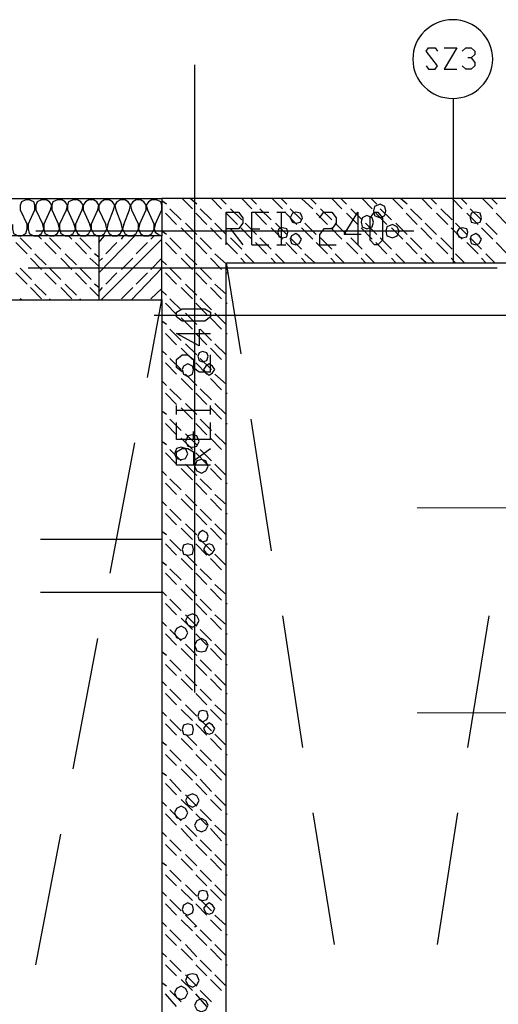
# Model space of a CAD drawing. Header units: millimetres. Extents: x 46 to 491, y -41 to 547.
# Tile 108 of 140: x 370 to 388, y 129 to 166. Entities that reach past the tile are written whole.
import ezdxf

# ---------------------------------------------------------------- set-up
doc = ezdxf.new("R2010")
doc.units = ezdxf.units.MM
doc.header["$LTSCALE"] = 10
doc.layers.add('xref', color=252, linetype='Continuous')

# ---------------------------------------------------------------- blocks, each defined once
blk = doc.blocks.new('stacja')
at = {"color": 9, "lineweight": 25}
for points in [[(331.173667, 113.495666), (331.258334, 113.368666), (331.512334, 113.368666), (331.597, 113.495666), (331.173667, 114.046), (331.258334, 114.173), (331.512334, 114.173), (331.597, 114.046)], [(331.851, 114.173), (332.316667, 114.173), (331.851, 113.368666), (332.316667, 113.368666)], [(332.528334, 114.046), (332.655334, 114.173), (332.867, 114.173), (332.994, 114.046), (332.994, 113.919), (332.867, 113.792), (332.74, 113.792)], [(332.867, 113.792), (332.994, 113.622666), (332.994, 113.495666), (332.867, 113.368666), (332.655334, 113.368666), (332.528334, 113.495666)], [(224.620667, 108.500333), (321.225334, 108.500333), (321.225334, 107.103333)], [(316.441667, 108.077), (316.441667, 108.246333), (316.399334, 108.373333), (316.23, 108.458), (316.103, 108.458), (315.933667, 108.373333), (315.891334, 108.246333), (315.891334, 108.077)], [(317.034334, 108.077), (317.076667, 108.246333), (316.992, 108.373333), (316.865, 108.458), (316.695667, 108.458), (316.526334, 108.373333), (316.484, 108.246333), (316.484, 108.077)], [(317.627, 108.077), (317.669334, 108.246333), (317.584667, 108.373333), (317.457667, 108.458), (317.288334, 108.458), (317.119, 108.373333), (317.076667, 108.246333), (317.076667, 108.077)], [(318.219667, 108.077), (318.262, 108.246333), (318.177334, 108.373333), (318.050334, 108.458), (317.881, 108.458), (317.711667, 108.373333), (317.669334, 108.246333), (317.669334, 108.077)], [(318.812334, 108.077), (318.854667, 108.246333), (318.77, 108.373333), (318.643, 108.458), (318.473667, 108.458), (318.346667, 108.373333), (318.262, 108.246333), (318.262, 108.077)], [(319.405, 108.077), (319.447334, 108.246333), (319.362667, 108.373333), (319.235667, 108.458), (319.066334, 108.458), (318.939334, 108.373333), (318.854667, 108.246333), (318.854667, 108.077)], [(319.997667, 108.077), (320.04, 108.246333), (319.955334, 108.373333), (319.828334, 108.458), (319.659, 108.458), (319.532, 108.373333), (319.447334, 108.246333), (319.489667, 108.077)], [(320.632667, 108.077), (320.632667, 108.246333), (320.548, 108.373333), (320.421, 108.458), (320.251667, 108.458), (320.124667, 108.373333), (320.04, 108.246333), (320.082334, 108.077)], [(321.225334, 108.077), (321.225334, 108.246333), (321.183, 108.373333), (321.013667, 108.458), (320.844334, 108.458), (320.717334, 108.373333), (320.632667, 108.246333), (320.675, 108.077)], [(323.638334, 106.764666), (323.638334, 107.992333), (324.104, 107.992333), (324.273334, 107.780666), (324.273334, 107.569), (324.104, 107.357333), (323.638334, 107.357333)], [(324.612, 106.764666), (324.612, 107.992333), (325.247, 107.992333)], [(327.152, 107.780666), (327.321334, 107.992333), (327.617667, 107.992333), (327.787, 107.780666), (327.787, 107.569), (327.617667, 107.357333), (327.321334, 107.357333), (327.152, 107.145666), (327.152, 106.764666), (327.787, 106.764666)], [(328.718334, 107.145666), (328.083334, 107.145666), (328.591334, 107.992333), (328.591334, 106.764666)], [(315.595, 107.526666), (315.595, 107.357333), (315.637334, 107.188), (315.806667, 107.103333), (315.933667, 107.103333), (316.103, 107.188), (316.145334, 107.357333), (316.145334, 107.526666)], [(316.187667, 107.526666), (316.187667, 107.357333), (316.23, 107.188), (316.399334, 107.103333), (316.568667, 107.103333), (316.695667, 107.188), (316.780334, 107.357333), (316.738, 107.526666)], [(316.780334, 107.526666), (316.780334, 107.357333), (316.822667, 107.188), (316.992, 107.103333), (317.161334, 107.103333), (317.288334, 107.188), (317.373, 107.357333), (317.330667, 107.526666)], [(317.373, 107.526666), (317.373, 107.357333), (317.415334, 107.188), (317.584667, 107.103333), (317.754, 107.103333), (317.881, 107.188), (317.965667, 107.357333), (317.923334, 107.526666)], [(317.965667, 107.526666), (317.965667, 107.357333), (318.050334, 107.188), (318.177334, 107.103333), (318.346667, 107.103333), (318.473667, 107.188), (318.558334, 107.357333), (318.516, 107.526666)], [(318.558334, 107.526666), (318.558334, 107.357333), (318.643, 107.188), (318.77, 107.103333), (318.939334, 107.103333), (319.066334, 107.188), (319.151, 107.357333), (319.108667, 107.526666)], [(319.193334, 107.526666), (319.151, 107.357333), (319.235667, 107.188), (319.362667, 107.103333), (319.532, 107.103333), (319.659, 107.188), (319.743667, 107.357333), (319.701334, 107.526666)], [(319.786, 107.526666), (319.743667, 107.357333), (319.828334, 107.188), (319.955334, 107.103333), (320.124667, 107.103333), (320.251667, 107.188), (320.336334, 107.357333), (320.336334, 107.526666)], [(320.378667, 107.526666), (320.336334, 107.357333), (320.421, 107.188), (320.548, 107.103333), (320.717334, 107.103333), (320.844334, 107.188), (320.929, 107.357333), (320.929, 107.526666)], [(320.971334, 107.526666), (320.929, 107.357333), (320.971334, 107.230333), (321.098334, 107.145666), (321.225334, 107.103333)], [(228.811667, 104.690333), (321.225334, 104.690333), (321.225334, 107.103333), (224.620667, 107.103333), (224.620667, 104.690333)], [(330.708, 107.272666), (316.484, 107.272666)], [(323.807667, 107.357333), (324.273334, 106.764666)], [(320.675, 101.769333), (321.225334, 104.690333)], [(346.498334, 99.017666), (346.498334, 104.097666), (320.929, 104.097666)], [(322.622334, 103.589666), (322.622334, 102.954666), (321.775667, 103.420333), (323.045667, 103.420333)], [(321.987334, 101.981), (321.775667, 102.150333), (321.775667, 102.446666), (321.987334, 102.616), (322.199, 102.616), (322.410667, 102.446666), (322.410667, 102.150333), (322.622334, 101.981), (323.045667, 101.981), (323.045667, 102.616)], [(323.045667, 99.441), (321.775667, 99.441), (321.775667, 100.076)], [(323.045667, 98.467333), (321.775667, 98.467333), (321.775667, 98.975333), (321.987334, 99.102333), (322.199, 99.102333), (322.410667, 98.975333), (322.410667, 98.467333)], [(322.410667, 98.636666), (323.045667, 99.102333)]]:
    blk.add_lwpolyline(points, dxfattribs=at)
for points in [[(329.649667, 108.034666), (329.607334, 108.204), (329.438, 108.288666), (329.226334, 108.204), (329.184, 108.034666), (329.226334, 107.865333), (329.438, 107.780666), (329.607334, 107.865333)], [(326.517, 107.780666), (326.432334, 107.95), (326.263, 107.992333), (326.136, 107.95), (326.051334, 107.780666), (326.136, 107.611333), (326.263, 107.569), (326.432334, 107.611333)], [(329.184, 107.611333), (329.141667, 107.780666), (328.93, 107.865333), (328.760667, 107.780666), (328.718334, 107.611333), (328.760667, 107.442), (328.93, 107.357333), (329.141667, 107.442)], [(329.226334, 106.764666), (329.057, 106.934), (329.057, 107.780666), (329.226334, 107.992333), (329.353334, 107.992333), (329.522667, 107.780666), (329.522667, 106.934), (329.353334, 106.764666)], [(333.248, 107.780666), (333.205667, 107.95), (333.036334, 107.992333), (332.867, 107.95), (332.824667, 107.780666), (332.867, 107.611333), (333.036334, 107.569), (333.205667, 107.611333)], [(330.157667, 107.272666), (330.073, 107.442), (329.903667, 107.526666), (329.692, 107.442), (329.649667, 107.272666), (329.692, 107.103333), (329.903667, 107.018666), (330.073, 107.103333)], [(318.854667, 107.103333), (318.854667, 104.690333), (321.225334, 104.690333), (321.225334, 107.103333)], [(325.966667, 107.230333), (325.924334, 107.357333), (325.755, 107.399666), (325.628, 107.357333), (325.585667, 107.230333), (325.628, 107.061), (325.755, 107.018666), (325.924334, 107.061)], [(326.474667, 106.976333), (326.39, 107.103333), (326.263, 107.188), (326.093667, 107.103333), (326.051334, 106.976333), (326.093667, 106.807), (326.263, 106.764666), (326.39, 106.807)], [(332.74, 107.230333), (332.697667, 107.357333), (332.528334, 107.399666), (332.401334, 107.357333), (332.316667, 107.230333), (332.401334, 107.061), (332.528334, 107.018666), (332.697667, 107.061)], [(333.248, 106.976333), (333.163334, 107.103333), (333.036334, 107.188), (332.867, 107.103333), (332.824667, 106.976333), (332.867, 106.807), (333.036334, 106.764666), (333.163334, 106.807)], [(323.045667, 104.055333), (322.834, 103.886), (321.987334, 103.886), (321.775667, 104.055333), (321.775667, 104.224666), (321.987334, 104.351666), (322.834, 104.351666), (323.045667, 104.224666)], [(322.961, 102.573666), (322.918667, 102.700666), (322.749334, 102.743), (322.622334, 102.700666), (322.58, 102.573666), (322.622334, 102.404333), (322.749334, 102.362), (322.918667, 102.404333)], [(322.410667, 102.065666), (322.368334, 102.192666), (322.199, 102.277333), (322.029667, 102.192666), (321.987334, 102.065666), (322.029667, 101.896333), (322.199, 101.811666), (322.368334, 101.896333)], [(323.215, 102.065666), (323.130334, 102.192666), (323.003334, 102.277333), (322.876334, 102.192666), (322.791667, 102.065666), (322.876334, 101.938666), (323.003334, 101.854), (323.130334, 101.938666)], [(322.622334, 99.356333), (322.537667, 99.568), (322.368334, 99.610333), (322.199, 99.568), (322.114334, 99.356333), (322.199, 99.187), (322.368334, 99.144666), (322.537667, 99.187)], [(322.199, 98.890666), (322.114334, 99.102333), (321.945, 99.144666), (321.775667, 99.102333), (321.691, 98.890666), (321.775667, 98.721333), (321.945, 98.679), (322.114334, 98.721333)], [(322.961, 98.425), (322.876334, 98.636666), (322.707, 98.679), (322.537667, 98.636666), (322.453, 98.425), (322.537667, 98.255666), (322.707, 98.171), (322.876334, 98.255666)], [(322.961, 95.800333), (322.918667, 95.927333), (322.749334, 96.012), (322.622334, 95.927333), (322.58, 95.800333), (322.622334, 95.631), (322.749334, 95.588666), (322.918667, 95.631)], [(322.410667, 95.292333), (322.368334, 95.461666), (322.199, 95.504), (322.029667, 95.461666), (321.987334, 95.292333), (322.029667, 95.123), (322.199, 95.080666), (322.368334, 95.123)], [(323.215, 95.292333), (323.130334, 95.461666), (323.003334, 95.504), (322.876334, 95.461666), (322.791667, 95.292333), (322.876334, 95.165333), (323.003334, 95.080666), (323.130334, 95.165333)], [(322.622334, 92.625333), (322.537667, 92.794666), (322.368334, 92.879333), (322.199, 92.794666), (322.114334, 92.625333), (322.199, 92.456), (322.368334, 92.371333), (322.537667, 92.456)], [(322.199, 92.159666), (322.114334, 92.329), (321.945, 92.413666), (321.775667, 92.329), (321.691, 92.159666), (321.775667, 91.990333), (321.945, 91.905666), (322.114334, 91.990333)], [(322.961, 91.694), (322.876334, 91.863333), (322.707, 91.948), (322.537667, 91.863333), (322.453, 91.694), (322.537667, 91.482333), (322.707, 91.44), (322.876334, 91.482333)], [(322.961, 89.027), (322.918667, 89.196333), (322.749334, 89.238666), (322.622334, 89.196333), (322.58, 89.027), (322.622334, 88.9), (322.749334, 88.815333), (322.918667, 88.9)], [(322.410667, 88.519), (322.368334, 88.688333), (322.199, 88.730666), (322.029667, 88.688333), (321.987334, 88.519), (322.029667, 88.349666), (322.199, 88.307333), (322.368334, 88.349666)], [(323.215, 88.561333), (323.130334, 88.688333), (323.003334, 88.773), (322.876334, 88.688333), (322.791667, 88.561333), (322.876334, 88.392), (323.003334, 88.349666), (323.130334, 88.392)], [(322.622334, 85.852), (322.537667, 86.021333), (322.368334, 86.106), (322.199, 86.021333), (322.114334, 85.852), (322.199, 85.682666), (322.368334, 85.598), (322.537667, 85.682666)], [(322.199, 85.386333), (322.114334, 85.555666), (321.945, 85.640333), (321.775667, 85.555666), (321.691, 85.386333), (321.775667, 85.217), (321.945, 85.132333), (322.114334, 85.217)], [(322.961, 84.920666), (322.876334, 85.09), (322.707, 85.174666), (322.537667, 85.09), (322.453, 84.920666), (322.537667, 84.751333), (322.707, 84.666666), (322.876334, 84.751333)], [(322.961, 82.253666), (322.918667, 82.423), (322.749334, 82.465333), (322.622334, 82.423), (322.58, 82.253666), (322.622334, 82.126666), (322.749334, 82.084333), (322.918667, 82.126666)], [(322.410667, 81.745666), (322.368334, 81.915), (322.199, 81.999666), (322.029667, 81.915), (321.987334, 81.745666), (322.029667, 81.618666), (322.199, 81.534), (322.368334, 81.618666)], [(323.215, 81.788), (323.130334, 81.915), (323.003334, 81.999666), (322.876334, 81.915), (322.791667, 81.788), (322.876334, 81.618666), (323.003334, 81.576333), (323.130334, 81.618666)], [(322.622334, 79.078666), (322.537667, 79.290333), (322.368334, 79.332666), (322.199, 79.290333), (322.114334, 79.078666), (322.199, 78.909333), (322.368334, 78.824666), (322.537667, 78.909333)], [(322.199, 78.613), (322.114334, 78.782333), (321.945, 78.867), (321.775667, 78.782333), (321.691, 78.613), (321.775667, 78.443666), (321.945, 78.359), (322.114334, 78.443666)], [(322.961, 78.147333), (322.876334, 78.316666), (322.707, 78.401333), (322.537667, 78.316666), (322.453, 78.147333), (322.537667, 77.978), (322.707, 77.893333), (322.876334, 77.978)]]:
    blk.add_lwpolyline(points, close=True, dxfattribs=at)
at = {"color": 9, "lineweight": 0}
for points in [[(334.687334, 96.858666), (330.835, 96.858666)], [(334.687334, 89.154), (330.835, 89.154)]]:
    blk.add_lwpolyline(points, dxfattribs=at)
at = {"color": 9, "lineweight": 25}
blk.add_ellipse((332.1685, 113.749666), major_axis=(1.502833, 0), ratio=0.985915, start_param=0, end_param=6.283185, dxfattribs=at)
for points in [[(322.453, 113.538), (322.453, 113.538), (322.453, 89.916), (322.453, 89.916)], [(332.189667, 112.268), (332.189667, 112.268), (332.189667, 106.087333), (332.189667, 106.087333)], [(356.319667, 108.500333), (356.319667, 108.500333), (321.225334, 108.500333), (321.225334, 108.500333)], [(321.225334, 108.500333), (321.225334, 108.500333), (321.225334, 107.103333), (321.225334, 107.103333)], [(321.394667, 108.288666), (321.394667, 108.288666), (321.225334, 108.415666), (321.225334, 108.415666)], [(322.368334, 108.119333), (322.368334, 108.119333), (321.987334, 108.500333), (321.987334, 108.500333)], [(322.537667, 108.288666), (322.537667, 108.288666), (322.283667, 108.500333), (322.283667, 108.500333)], [(323.469, 108.119333), (323.469, 108.119333), (323.088, 108.500333), (323.088, 108.500333)], [(323.638334, 108.288666), (323.638334, 108.288666), (323.426667, 108.500333), (323.426667, 108.500333)], [(324.612, 108.119333), (324.612, 108.119333), (324.231, 108.500333), (324.231, 108.500333)], [(324.781334, 108.288666), (324.781334, 108.288666), (324.569667, 108.500333), (324.569667, 108.500333)], [(325.755, 108.119333), (325.755, 108.119333), (325.374, 108.500333), (325.374, 108.500333)], [(325.924334, 108.288666), (325.924334, 108.288666), (325.712667, 108.500333), (325.712667, 108.500333)], [(326.898, 108.119333), (326.898, 108.119333), (326.474667, 108.500333), (326.474667, 108.500333)], [(327.025, 108.288666), (327.025, 108.288666), (326.813334, 108.500333), (326.813334, 108.500333)], [(327.998667, 108.119333), (327.998667, 108.119333), (327.617667, 108.500333), (327.617667, 108.500333)], [(328.168, 108.288666), (328.168, 108.288666), (327.956334, 108.500333), (327.956334, 108.500333)], [(329.141667, 108.119333), (329.141667, 108.119333), (328.760667, 108.500333), (328.760667, 108.500333)], [(329.311, 108.288666), (329.311, 108.288666), (329.099334, 108.500333), (329.099334, 108.500333)], [(330.284667, 108.119333), (330.284667, 108.119333), (329.903667, 108.500333), (329.903667, 108.500333)], [(330.454, 108.288666), (330.454, 108.288666), (330.2, 108.500333), (330.2, 108.500333)], [(331.385334, 108.119333), (331.385334, 108.119333), (331.004334, 108.500333), (331.004334, 108.500333)], [(331.554667, 108.288666), (331.554667, 108.288666), (331.343, 108.500333), (331.343, 108.500333)], [(332.528334, 108.119333), (332.528334, 108.119333), (332.147334, 108.500333), (332.147334, 108.500333)], [(332.697667, 108.288666), (332.697667, 108.288666), (332.486, 108.500333), (332.486, 108.500333)], [(333.671334, 108.119333), (333.671334, 108.119333), (333.290334, 108.500333), (333.290334, 108.500333)], [(333.840667, 108.288666), (333.840667, 108.288666), (333.629, 108.500333), (333.629, 108.500333)], [(315.891334, 108.077), (315.891334, 108.077), (316.145334, 107.526666), (316.145334, 107.526666)], [(316.187667, 107.526666), (316.187667, 107.526666), (316.441667, 108.077), (316.441667, 108.077)], [(316.484, 108.077), (316.484, 108.077), (316.738, 107.526666), (316.738, 107.526666)], [(316.780334, 107.526666), (316.780334, 107.526666), (317.034334, 108.077), (317.034334, 108.077)], [(317.076667, 108.077), (317.076667, 108.077), (317.330667, 107.526666), (317.330667, 107.526666)], [(317.373, 107.526666), (317.373, 107.526666), (317.627, 108.077), (317.627, 108.077)], [(317.669334, 108.077), (317.669334, 108.077), (317.923334, 107.526666), (317.923334, 107.526666)], [(317.965667, 107.526666), (317.965667, 107.526666), (318.219667, 108.077), (318.219667, 108.077)], [(318.262, 108.077), (318.262, 108.077), (318.516, 107.526666), (318.516, 107.526666)], [(318.558334, 107.526666), (318.558334, 107.526666), (318.812334, 108.077), (318.812334, 108.077)], [(318.854667, 108.077), (318.854667, 108.077), (319.108667, 107.526666), (319.108667, 107.526666)], [(319.193334, 107.526666), (319.193334, 107.526666), (319.405, 108.077), (319.405, 108.077)], [(319.489667, 108.077), (319.489667, 108.077), (319.701334, 107.526666), (319.701334, 107.526666)], [(319.786, 107.526666), (319.786, 107.526666), (319.997667, 108.077), (319.997667, 108.077)], [(320.082334, 108.077), (320.082334, 108.077), (320.336334, 107.526666), (320.336334, 107.526666)], [(320.378667, 107.526666), (320.378667, 107.526666), (320.632667, 108.077), (320.632667, 108.077)], [(320.675, 108.077), (320.675, 108.077), (320.929, 107.526666), (320.929, 107.526666)], [(320.971334, 107.526666), (320.971334, 107.526666), (321.225334, 108.077), (321.225334, 108.077)], [(321.775667, 107.526666), (321.775667, 107.526666), (321.352334, 107.95), (321.352334, 107.95)], [(321.945, 107.696), (321.945, 107.696), (321.521667, 108.119333), (321.521667, 108.119333)], [(322.918667, 107.526666), (322.918667, 107.526666), (322.495334, 107.95), (322.495334, 107.95)], [(323.088, 107.696), (323.088, 107.696), (322.664667, 108.119333), (322.664667, 108.119333)], [(324.061667, 107.526666), (324.061667, 107.526666), (323.638334, 107.95), (323.638334, 107.95)], [(324.231, 107.696), (324.231, 107.696), (323.807667, 108.119333), (323.807667, 108.119333)], [(325.162334, 107.526666), (325.162334, 107.526666), (324.739, 107.95), (324.739, 107.95)], [(325.331667, 107.696), (325.331667, 107.696), (324.908334, 108.119333), (324.908334, 108.119333)], [(325.543334, 107.992333), (325.543334, 107.992333), (325.882, 107.992333), (325.882, 107.992333)], [(325.712667, 107.992333), (325.712667, 107.992333), (325.712667, 106.764666), (325.712667, 106.764666)], [(326.305334, 107.526666), (326.305334, 107.526666), (325.882, 107.95), (325.882, 107.95)], [(326.474667, 107.696), (326.474667, 107.696), (326.051334, 108.119333), (326.051334, 108.119333)], [(327.448334, 107.526666), (327.448334, 107.526666), (327.025, 107.95), (327.025, 107.95)], [(327.617667, 107.696), (327.617667, 107.696), (327.194334, 108.119333), (327.194334, 108.119333)], [(328.591334, 107.526666), (328.591334, 107.526666), (328.168, 107.95), (328.168, 107.95)], [(328.760667, 107.696), (328.760667, 107.696), (328.337334, 108.119333), (328.337334, 108.119333)], [(329.692, 107.526666), (329.692, 107.526666), (329.268667, 107.95), (329.268667, 107.95)], [(329.861334, 107.696), (329.861334, 107.696), (329.438, 108.119333), (329.438, 108.119333)], [(330.835, 107.526666), (330.835, 107.526666), (330.411667, 107.95), (330.411667, 107.95)], [(331.004334, 107.696), (331.004334, 107.696), (330.581, 108.119333), (330.581, 108.119333)], [(331.978, 107.526666), (331.978, 107.526666), (331.554667, 107.95), (331.554667, 107.95)], [(332.147334, 107.696), (332.147334, 107.696), (331.724, 108.119333), (331.724, 108.119333)], [(333.121, 107.526666), (333.121, 107.526666), (332.697667, 107.95), (332.697667, 107.95)], [(333.248, 107.696), (333.248, 107.696), (332.824667, 108.119333), (332.824667, 108.119333)], [(334.221667, 107.526666), (334.221667, 107.526666), (333.798334, 107.95), (333.798334, 107.95)], [(322.537667, 107.145666), (322.537667, 107.145666), (322.114334, 107.569), (322.114334, 107.569)], [(323.638334, 107.145666), (323.638334, 107.145666), (323.215, 107.569), (323.215, 107.569)], [(324.781334, 107.145666), (324.781334, 107.145666), (324.358, 107.569), (324.358, 107.569)], [(325.924334, 107.145666), (325.924334, 107.145666), (325.501, 107.569), (325.501, 107.569)], [(327.025, 107.145666), (327.025, 107.145666), (326.601667, 107.569), (326.601667, 107.569)], [(328.168, 107.145666), (328.168, 107.145666), (327.744667, 107.569), (327.744667, 107.569)], [(329.311, 107.145666), (329.311, 107.145666), (328.887667, 107.569), (328.887667, 107.569)], [(330.454, 107.145666), (330.454, 107.145666), (330.030667, 107.569), (330.030667, 107.569)], [(331.554667, 107.145666), (331.554667, 107.145666), (331.131334, 107.569), (331.131334, 107.569)], [(332.697667, 107.145666), (332.697667, 107.145666), (332.274334, 107.569), (332.274334, 107.569)], [(333.840667, 107.145666), (333.840667, 107.145666), (333.417334, 107.569), (333.417334, 107.569)], [(316.695667, 106.976333), (316.695667, 106.976333), (316.568667, 107.103333), (316.568667, 107.103333)], [(317.838667, 106.976333), (317.838667, 106.976333), (317.711667, 107.103333), (317.711667, 107.103333)], [(318.854667, 106.849333), (318.854667, 106.849333), (319.066334, 107.103333), (319.066334, 107.103333)], [(318.854667, 105.706333), (318.854667, 105.706333), (320.209334, 107.103333), (320.209334, 107.103333)], [(319.701334, 106.976333), (319.701334, 106.976333), (319.786, 107.103333), (319.786, 107.103333)], [(320.802, 106.976333), (320.802, 106.976333), (320.929, 107.103333), (320.929, 107.103333)], [(321.394667, 107.145666), (321.394667, 107.145666), (321.225334, 107.272666), (321.225334, 107.272666)], [(321.225334, 104.690333), (321.225334, 104.690333), (321.225334, 107.103333), (321.225334, 107.103333)], [(322.368334, 106.976333), (322.368334, 106.976333), (321.945, 107.399666), (321.945, 107.399666)], [(323.469, 106.976333), (323.469, 106.976333), (323.045667, 107.399666), (323.045667, 107.399666)], [(324.612, 106.976333), (324.612, 106.976333), (324.188667, 107.399666), (324.188667, 107.399666)], [(324.612, 107.357333), (324.612, 107.357333), (324.908334, 107.357333), (324.908334, 107.357333)], [(325.755, 106.976333), (325.755, 106.976333), (325.331667, 107.399666), (325.331667, 107.399666)], [(326.898, 106.976333), (326.898, 106.976333), (326.474667, 107.399666), (326.474667, 107.399666)], [(327.998667, 106.976333), (327.998667, 106.976333), (327.575334, 107.399666), (327.575334, 107.399666)], [(329.141667, 106.976333), (329.141667, 106.976333), (328.718334, 107.399666), (328.718334, 107.399666)], [(330.284667, 106.976333), (330.284667, 106.976333), (329.861334, 107.399666), (329.861334, 107.399666)], [(331.385334, 106.976333), (331.385334, 106.976333), (330.962, 107.399666), (330.962, 107.399666)], [(332.528334, 106.976333), (332.528334, 106.976333), (332.105, 107.399666), (332.105, 107.399666)], [(333.671334, 106.976333), (333.671334, 106.976333), (333.248, 107.399666), (333.248, 107.399666)], [(316.145334, 106.426), (316.145334, 106.426), (315.722, 106.849333), (315.722, 106.849333)], [(316.314667, 106.595333), (316.314667, 106.595333), (315.891334, 107.018666), (315.891334, 107.018666)], [(317.246, 106.426), (317.246, 106.426), (316.822667, 106.849333), (316.822667, 106.849333)], [(317.415334, 106.595333), (317.415334, 106.595333), (316.992, 107.018666), (316.992, 107.018666)], [(318.389, 106.426), (318.389, 106.426), (317.965667, 106.849333), (317.965667, 106.849333)], [(318.558334, 106.595333), (318.558334, 106.595333), (318.135, 107.018666), (318.135, 107.018666)], [(318.939334, 104.690333), (318.939334, 104.690333), (321.225334, 106.976333), (321.225334, 106.976333)], [(319.108667, 106.426), (319.108667, 106.426), (319.532, 106.849333), (319.532, 106.849333)], [(320.251667, 106.426), (320.251667, 106.426), (320.675, 106.849333), (320.675, 106.849333)], [(321.775667, 106.426), (321.775667, 106.426), (321.352334, 106.849333), (321.352334, 106.849333)], [(321.945, 106.595333), (321.945, 106.595333), (321.521667, 107.018666), (321.521667, 107.018666)], [(322.918667, 106.426), (322.918667, 106.426), (322.495334, 106.849333), (322.495334, 106.849333)], [(323.088, 106.595333), (323.088, 106.595333), (322.664667, 107.018666), (322.664667, 107.018666)], [(324.061667, 106.426), (324.061667, 106.426), (323.638334, 106.849333), (323.638334, 106.849333)], [(324.231, 106.595333), (324.231, 106.595333), (323.807667, 107.018666), (323.807667, 107.018666)], [(324.612, 106.764666), (324.612, 106.764666), (325.247, 106.764666), (325.247, 106.764666)], [(325.162334, 106.426), (325.162334, 106.426), (324.739, 106.849333), (324.739, 106.849333)], [(325.331667, 106.595333), (325.331667, 106.595333), (324.908334, 107.018666), (324.908334, 107.018666)], [(325.543334, 106.764666), (325.543334, 106.764666), (325.882, 106.764666), (325.882, 106.764666)], [(326.305334, 106.426), (326.305334, 106.426), (325.882, 106.849333), (325.882, 106.849333)], [(326.474667, 106.595333), (326.474667, 106.595333), (326.051334, 107.018666), (326.051334, 107.018666)], [(327.448334, 106.426), (327.448334, 106.426), (327.025, 106.849333), (327.025, 106.849333)], [(327.617667, 106.595333), (327.617667, 106.595333), (327.194334, 107.018666), (327.194334, 107.018666)], [(328.591334, 106.426), (328.591334, 106.426), (328.168, 106.849333), (328.168, 106.849333)], [(328.760667, 106.595333), (328.760667, 106.595333), (328.337334, 107.018666), (328.337334, 107.018666)], [(329.692, 106.426), (329.692, 106.426), (329.268667, 106.849333), (329.268667, 106.849333)], [(329.861334, 106.595333), (329.861334, 106.595333), (329.438, 107.018666), (329.438, 107.018666)], [(330.835, 106.426), (330.835, 106.426), (330.411667, 106.849333), (330.411667, 106.849333)], [(331.004334, 106.595333), (331.004334, 106.595333), (330.581, 107.018666), (330.581, 107.018666)], [(331.978, 106.426), (331.978, 106.426), (331.554667, 106.849333), (331.554667, 106.849333)], [(332.147334, 106.595333), (332.147334, 106.595333), (331.724, 107.018666), (331.724, 107.018666)], [(333.121, 106.426), (333.121, 106.426), (332.697667, 106.849333), (332.697667, 106.849333)], [(333.248, 106.595333), (333.248, 106.595333), (332.824667, 107.018666), (332.824667, 107.018666)], [(334.221667, 106.426), (334.221667, 106.426), (333.798334, 106.849333), (333.798334, 106.849333)], [(316.865, 106.002666), (316.865, 106.002666), (316.441667, 106.426), (316.441667, 106.426)], [(318.008, 106.002666), (318.008, 106.002666), (317.584667, 106.426), (317.584667, 106.426)], [(318.854667, 106.299), (318.854667, 106.299), (318.685334, 106.426), (318.685334, 106.426)], [(322.537667, 106.002666), (322.537667, 106.002666), (322.114334, 106.426), (322.114334, 106.426)], [(323.638334, 106.045), (323.638334, 106.045), (323.215, 106.426), (323.215, 106.426)], [(324.696667, 106.087333), (324.696667, 106.087333), (324.358, 106.426), (324.358, 106.426)], [(325.839667, 106.087333), (325.839667, 106.087333), (325.501, 106.426), (325.501, 106.426)], [(326.982667, 106.087333), (326.982667, 106.087333), (326.601667, 106.426), (326.601667, 106.426)], [(328.083334, 106.087333), (328.083334, 106.087333), (327.744667, 106.426), (327.744667, 106.426)], [(329.226334, 106.087333), (329.226334, 106.087333), (328.887667, 106.426), (328.887667, 106.426)], [(330.369334, 106.087333), (330.369334, 106.087333), (330.030667, 106.426), (330.030667, 106.426)], [(331.47, 106.087333), (331.47, 106.087333), (331.131334, 106.426), (331.131334, 106.426)], [(332.613, 106.087333), (332.613, 106.087333), (332.274334, 106.426), (332.274334, 106.426)], [(333.756, 106.087333), (333.756, 106.087333), (333.417334, 106.426), (333.417334, 106.426)], [(316.695667, 105.833333), (316.695667, 105.833333), (316.272334, 106.256666), (316.272334, 106.256666)], [(317.838667, 105.833333), (317.838667, 105.833333), (317.415334, 106.256666), (317.415334, 106.256666)], [(318.854667, 105.960333), (318.854667, 105.960333), (318.516, 106.256666), (318.516, 106.256666)], [(318.854667, 106.129666), (318.854667, 106.129666), (318.981667, 106.256666), (318.981667, 106.256666)], [(319.701334, 105.833333), (319.701334, 105.833333), (320.124667, 106.256666), (320.124667, 106.256666)], [(320.802, 105.833333), (320.802, 105.833333), (321.225334, 106.256666), (321.225334, 106.256666)], [(321.394667, 106.002666), (321.394667, 106.002666), (321.225334, 106.172), (321.225334, 106.172)], [(322.368334, 105.833333), (322.368334, 105.833333), (321.945, 106.256666), (321.945, 106.256666)], [(323.469, 105.833333), (323.469, 105.833333), (323.045667, 106.256666), (323.045667, 106.256666)], [(323.638334, 106.087333), (323.638334, 106.087333), (353.949, 106.087333), (353.949, 106.087333)], [(323.638334, 30.099), (323.638334, 30.099), (323.638334, 106.087333), (323.638334, 106.087333)], [(323.638334, 106.087333), (323.638334, 106.087333), (324.188667, 102.658333), (324.188667, 102.658333)], [(324.358, 106.087333), (324.358, 106.087333), (324.188667, 106.256666), (324.188667, 106.256666)], [(325.501, 106.087333), (325.501, 106.087333), (325.331667, 106.256666), (325.331667, 106.256666)], [(326.644, 106.087333), (326.644, 106.087333), (326.474667, 106.256666), (326.474667, 106.256666)], [(327.744667, 106.087333), (327.744667, 106.087333), (327.575334, 106.256666), (327.575334, 106.256666)], [(328.887667, 106.087333), (328.887667, 106.087333), (328.718334, 106.256666), (328.718334, 106.256666)], [(330.030667, 106.087333), (330.030667, 106.087333), (329.861334, 106.256666), (329.861334, 106.256666)], [(331.173667, 106.087333), (331.173667, 106.087333), (330.962, 106.256666), (330.962, 106.256666)], [(332.274334, 106.087333), (332.274334, 106.087333), (332.105, 106.256666), (332.105, 106.256666)], [(333.417334, 106.087333), (333.417334, 106.087333), (333.248, 106.256666), (333.248, 106.256666)], [(316.145334, 105.283), (316.145334, 105.283), (315.722, 105.706333), (315.722, 105.706333)], [(316.314667, 105.452333), (316.314667, 105.452333), (315.891334, 105.875666), (315.891334, 105.875666)], [(333.840667, 105.875666), (333.840667, 105.875666), (316.187667, 105.875666), (316.187667, 105.875666)], [(317.246, 105.283), (317.246, 105.283), (316.822667, 105.706333), (316.822667, 105.706333)], [(317.415334, 105.452333), (317.415334, 105.452333), (316.992, 105.875666), (316.992, 105.875666)], [(318.389, 105.283), (318.389, 105.283), (317.965667, 105.706333), (317.965667, 105.706333)], [(318.558334, 105.452333), (318.558334, 105.452333), (318.135, 105.875666), (318.135, 105.875666)], [(319.108667, 105.283), (319.108667, 105.283), (319.532, 105.706333), (319.532, 105.706333)], [(320.082334, 104.690333), (320.082334, 104.690333), (321.225334, 105.875666), (321.225334, 105.875666)], [(320.251667, 105.283), (320.251667, 105.283), (320.675, 105.706333), (320.675, 105.706333)], [(321.775667, 105.283), (321.775667, 105.283), (321.352334, 105.706333), (321.352334, 105.706333)], [(321.945, 105.452333), (321.945, 105.452333), (321.521667, 105.875666), (321.521667, 105.875666)], [(322.918667, 105.283), (322.918667, 105.283), (322.495334, 105.706333), (322.495334, 105.706333)], [(323.088, 105.452333), (323.088, 105.452333), (322.664667, 105.875666), (322.664667, 105.875666)], [(323.638334, 105.706333), (323.638334, 105.706333), (323.680667, 105.706333), (323.680667, 105.706333)], [(316.865, 104.859666), (316.865, 104.859666), (316.441667, 105.283), (316.441667, 105.283)], [(318.008, 104.859666), (318.008, 104.859666), (317.584667, 105.283), (317.584667, 105.283)], [(318.854667, 105.156), (318.854667, 105.156), (318.685334, 105.283), (318.685334, 105.283)], [(322.537667, 104.859666), (322.537667, 104.859666), (322.114334, 105.283), (322.114334, 105.283)], [(323.638334, 104.902), (323.638334, 104.902), (323.215, 105.283), (323.215, 105.283)], [(316.695667, 104.732666), (316.695667, 104.732666), (316.272334, 105.156), (316.272334, 105.156)], [(317.838667, 104.732666), (317.838667, 104.732666), (317.415334, 105.156), (317.415334, 105.156)], [(318.854667, 104.817333), (318.854667, 104.817333), (318.516, 105.156), (318.516, 105.156)], [(318.854667, 104.986666), (318.854667, 104.986666), (318.981667, 105.156), (318.981667, 105.156)], [(319.701334, 104.732666), (319.701334, 104.732666), (320.124667, 105.156), (320.124667, 105.156)], [(320.802, 104.732666), (320.802, 104.732666), (321.225334, 105.113666), (321.225334, 105.113666)], [(321.394667, 104.859666), (321.394667, 104.859666), (321.225334, 105.029), (321.225334, 105.029)], [(322.368334, 104.732666), (322.368334, 104.732666), (321.945, 105.156), (321.945, 105.156)], [(323.469, 104.732666), (323.469, 104.732666), (323.045667, 105.156), (323.045667, 105.156)], [(315.933667, 104.690333), (315.933667, 104.690333), (315.891334, 104.732666), (315.891334, 104.732666)], [(317.034334, 104.690333), (317.034334, 104.690333), (316.992, 104.732666), (316.992, 104.732666)], [(318.177334, 104.690333), (318.177334, 104.690333), (318.135, 104.732666), (318.135, 104.732666)], [(321.183, 104.690333), (321.183, 104.690333), (321.225334, 104.732666), (321.225334, 104.732666)], [(321.225334, 104.690333), (321.225334, 104.690333), (321.225334, 30.099), (321.225334, 30.099)], [(321.775667, 104.14), (321.775667, 104.14), (321.352334, 104.563333), (321.352334, 104.563333)], [(321.564, 104.690333), (321.564, 104.690333), (321.521667, 104.732666), (321.521667, 104.732666)], [(321.945, 104.309333), (321.945, 104.309333), (321.564, 104.690333), (321.564, 104.690333)], [(322.918667, 104.14), (322.918667, 104.14), (322.495334, 104.563333), (322.495334, 104.563333)], [(322.707, 104.690333), (322.707, 104.690333), (322.664667, 104.732666), (322.664667, 104.732666)], [(323.088, 104.309333), (323.088, 104.309333), (322.707, 104.690333), (322.707, 104.690333)], [(323.638334, 104.563333), (323.638334, 104.563333), (323.680667, 104.563333), (323.680667, 104.563333)], [(322.537667, 103.759), (322.537667, 103.759), (322.114334, 104.182333), (322.114334, 104.182333)], [(323.638334, 103.759), (323.638334, 103.759), (323.215, 104.182333), (323.215, 104.182333)], [(321.394667, 103.759), (321.394667, 103.759), (321.225334, 103.886), (321.225334, 103.886)], [(322.368334, 103.589666), (322.368334, 103.589666), (321.945, 104.013), (321.945, 104.013)], [(323.469, 103.589666), (323.469, 103.589666), (323.045667, 104.013), (323.045667, 104.013)], [(321.775667, 102.997), (321.775667, 102.997), (321.352334, 103.420333), (321.352334, 103.420333)], [(321.945, 103.166333), (321.945, 103.166333), (321.521667, 103.589666), (321.521667, 103.589666)], [(322.918667, 102.997), (322.918667, 102.997), (322.495334, 103.420333), (322.495334, 103.420333)], [(323.088, 103.166333), (323.088, 103.166333), (322.664667, 103.589666), (322.664667, 103.589666)], [(323.638334, 103.420333), (323.638334, 103.420333), (323.680667, 103.420333), (323.680667, 103.420333)], [(322.537667, 102.616), (322.537667, 102.616), (322.114334, 103.039333), (322.114334, 103.039333)], [(323.638334, 102.616), (323.638334, 102.616), (323.215, 103.039333), (323.215, 103.039333)], [(321.394667, 102.616), (321.394667, 102.616), (321.225334, 102.785333), (321.225334, 102.785333)], [(322.368334, 102.446666), (322.368334, 102.446666), (321.945, 102.87), (321.945, 102.87)], [(323.469, 102.446666), (323.469, 102.446666), (323.045667, 102.87), (323.045667, 102.87)], [(321.775667, 101.896333), (321.775667, 101.896333), (321.352334, 102.319666), (321.352334, 102.319666)], [(321.945, 102.065666), (321.945, 102.065666), (321.521667, 102.489), (321.521667, 102.489)], [(322.918667, 101.896333), (322.918667, 101.896333), (322.495334, 102.319666), (322.495334, 102.319666)], [(323.088, 102.065666), (323.088, 102.065666), (322.664667, 102.489), (322.664667, 102.489)], [(323.638334, 102.277333), (323.638334, 102.277333), (323.638334, 102.319666), (323.638334, 102.319666)], [(322.537667, 101.473), (322.537667, 101.473), (322.114334, 101.896333), (322.114334, 101.896333)], [(323.638334, 101.515333), (323.638334, 101.515333), (323.215, 101.896333), (323.215, 101.896333)], [(321.394667, 101.473), (321.394667, 101.473), (321.225334, 101.642333), (321.225334, 101.642333)], [(322.368334, 101.303666), (322.368334, 101.303666), (321.945, 101.727), (321.945, 101.727)], [(323.469, 101.303666), (323.469, 101.303666), (323.045667, 101.727), (323.045667, 101.727)], [(321.775667, 100.753333), (321.775667, 100.753333), (321.352334, 101.176666), (321.352334, 101.176666)], [(321.945, 100.922666), (321.945, 100.922666), (321.521667, 101.346), (321.521667, 101.346)], [(322.918667, 100.753333), (322.918667, 100.753333), (322.495334, 101.176666), (322.495334, 101.176666)], [(323.088, 100.922666), (323.088, 100.922666), (322.664667, 101.346), (322.664667, 101.346)], [(323.638334, 101.176666), (323.638334, 101.176666), (323.680667, 101.176666), (323.680667, 101.176666)], [(322.537667, 100.372333), (322.537667, 100.372333), (322.114334, 100.795666), (322.114334, 100.795666)], [(323.638334, 100.372333), (323.638334, 100.372333), (323.215, 100.795666), (323.215, 100.795666)], [(321.394667, 100.372333), (321.394667, 100.372333), (321.225334, 100.499333), (321.225334, 100.499333)], [(321.775667, 100.372333), (321.775667, 100.372333), (321.775667, 100.711), (321.775667, 100.711)], [(321.775667, 100.541666), (321.775667, 100.541666), (323.045667, 100.541666), (323.045667, 100.541666)], [(322.368334, 100.203), (322.368334, 100.203), (321.945, 100.626333), (321.945, 100.626333)], [(323.045667, 100.372333), (323.045667, 100.372333), (323.045667, 100.711), (323.045667, 100.711)], [(323.469, 100.203), (323.469, 100.203), (323.045667, 100.626333), (323.045667, 100.626333)], [(321.775667, 99.610333), (321.775667, 99.610333), (321.352334, 100.033666), (321.352334, 100.033666)], [(321.945, 99.779666), (321.945, 99.779666), (321.521667, 100.203), (321.521667, 100.203)], [(322.918667, 99.610333), (322.918667, 99.610333), (322.495334, 100.033666), (322.495334, 100.033666)], [(323.088, 99.779666), (323.088, 99.779666), (322.664667, 100.203), (322.664667, 100.203)], [(323.045667, 99.441), (323.045667, 99.441), (323.045667, 100.076), (323.045667, 100.076)], [(323.638334, 100.033666), (323.638334, 100.033666), (323.680667, 100.033666), (323.680667, 100.033666)], [(324.569667, 100.203), (324.569667, 100.203), (325.331667, 95.25), (325.331667, 95.25)], [(322.410667, 99.441), (322.410667, 99.441), (322.410667, 99.737333), (322.410667, 99.737333)], [(319.278, 94.403333), (319.278, 94.403333), (320.209334, 99.314), (320.209334, 99.314)], [(321.394667, 99.229333), (321.394667, 99.229333), (321.225334, 99.356333), (321.225334, 99.356333)], [(322.368334, 99.06), (322.368334, 99.06), (321.945, 99.483333), (321.945, 99.483333)], [(322.537667, 99.229333), (322.537667, 99.229333), (322.114334, 99.652666), (322.114334, 99.652666)], [(323.469, 99.06), (323.469, 99.06), (323.045667, 99.483333), (323.045667, 99.483333)], [(323.638334, 99.229333), (323.638334, 99.229333), (323.215, 99.652666), (323.215, 99.652666)], [(321.775667, 98.509666), (321.775667, 98.509666), (321.352334, 98.933), (321.352334, 98.933)], [(321.945, 98.636666), (321.945, 98.636666), (321.521667, 99.06), (321.521667, 99.06)], [(322.918667, 98.509666), (322.918667, 98.509666), (322.495334, 98.933), (322.495334, 98.933)], [(323.088, 98.636666), (323.088, 98.636666), (322.664667, 99.06), (322.664667, 99.06)], [(323.638334, 98.890666), (323.638334, 98.890666), (323.638334, 98.933), (323.638334, 98.933)], [(321.394667, 98.086333), (321.394667, 98.086333), (321.225334, 98.255666), (321.225334, 98.255666)], [(322.368334, 97.917), (322.368334, 97.917), (321.945, 98.340333), (321.945, 98.340333)], [(322.537667, 98.086333), (322.537667, 98.086333), (322.114334, 98.509666), (322.114334, 98.509666)], [(323.469, 97.917), (323.469, 97.917), (323.045667, 98.340333), (323.045667, 98.340333)], [(323.638334, 98.086333), (323.638334, 98.086333), (323.215, 98.509666), (323.215, 98.509666)], [(321.945, 97.536), (321.945, 97.536), (321.521667, 97.959333), (321.521667, 97.959333)], [(323.088, 97.536), (323.088, 97.536), (322.664667, 97.959333), (322.664667, 97.959333)], [(321.775667, 97.366666), (321.775667, 97.366666), (321.352334, 97.79), (321.352334, 97.79)], [(322.918667, 97.366666), (322.918667, 97.366666), (322.495334, 97.79), (322.495334, 97.79)], [(323.638334, 97.79), (323.638334, 97.79), (323.680667, 97.79), (323.680667, 97.79)], [(321.394667, 96.943333), (321.394667, 96.943333), (321.225334, 97.112666), (321.225334, 97.112666)], [(322.368334, 96.774), (322.368334, 96.774), (321.945, 97.197333), (321.945, 97.197333)], [(322.537667, 96.943333), (322.537667, 96.943333), (322.114334, 97.366666), (322.114334, 97.366666)], [(323.469, 96.774), (323.469, 96.774), (323.045667, 97.197333), (323.045667, 97.197333)], [(323.638334, 96.985666), (323.638334, 96.985666), (323.215, 97.366666), (323.215, 97.366666)], [(321.945, 96.393), (321.945, 96.393), (321.521667, 96.816333), (321.521667, 96.816333)], [(323.088, 96.393), (323.088, 96.393), (322.664667, 96.816333), (322.664667, 96.816333)], [(321.775667, 96.223666), (321.775667, 96.223666), (321.352334, 96.647), (321.352334, 96.647)], [(322.918667, 96.223666), (322.918667, 96.223666), (322.495334, 96.647), (322.495334, 96.647)], [(323.638334, 96.647), (323.638334, 96.647), (323.680667, 96.647), (323.680667, 96.647)], [(321.394667, 95.842666), (321.394667, 95.842666), (321.225334, 95.969666), (321.225334, 95.969666)], [(322.368334, 95.673333), (322.368334, 95.673333), (321.945, 96.096666), (321.945, 96.096666)], [(322.537667, 95.842666), (322.537667, 95.842666), (322.114334, 96.266), (322.114334, 96.266)], [(323.469, 95.673333), (323.469, 95.673333), (323.045667, 96.096666), (323.045667, 96.096666)], [(323.638334, 95.842666), (323.638334, 95.842666), (323.215, 96.266), (323.215, 96.266)], [(321.225334, 95.673333), (321.225334, 95.673333), (316.653334, 95.673333), (316.653334, 95.673333)], [(321.945, 95.25), (321.945, 95.25), (321.521667, 95.673333), (321.521667, 95.673333)], [(323.088, 95.25), (323.088, 95.25), (322.664667, 95.673333), (322.664667, 95.673333)], [(321.775667, 95.080666), (321.775667, 95.080666), (321.352334, 95.504), (321.352334, 95.504)], [(322.918667, 95.080666), (322.918667, 95.080666), (322.495334, 95.504), (322.495334, 95.504)], [(323.638334, 95.504), (323.638334, 95.504), (323.680667, 95.504), (323.680667, 95.504)], [(322.368334, 94.530333), (322.368334, 94.530333), (321.945, 94.953666), (321.945, 94.953666)], [(322.537667, 94.699666), (322.537667, 94.699666), (322.114334, 95.123), (322.114334, 95.123)], [(323.469, 94.530333), (323.469, 94.530333), (323.045667, 94.953666), (323.045667, 94.953666)], [(323.638334, 94.699666), (323.638334, 94.699666), (323.215, 95.123), (323.215, 95.123)], [(321.394667, 94.699666), (321.394667, 94.699666), (321.225334, 94.826666), (321.225334, 94.826666)], [(321.945, 94.149333), (321.945, 94.149333), (321.521667, 94.572666), (321.521667, 94.572666)], [(323.088, 94.149333), (323.088, 94.149333), (322.664667, 94.572666), (322.664667, 94.572666)], [(321.775667, 93.98), (321.775667, 93.98), (321.352334, 94.403333), (321.352334, 94.403333)], [(322.918667, 93.98), (322.918667, 93.98), (322.495334, 94.403333), (322.495334, 94.403333)], [(323.638334, 94.361), (323.638334, 94.361), (323.638334, 94.403333), (323.638334, 94.403333)], [(322.368334, 93.387333), (322.368334, 93.387333), (321.945, 93.810666), (321.945, 93.810666)], [(322.537667, 93.556666), (322.537667, 93.556666), (322.114334, 93.98), (322.114334, 93.98)], [(323.469, 93.387333), (323.469, 93.387333), (323.045667, 93.810666), (323.045667, 93.810666)], [(323.638334, 93.599), (323.638334, 93.599), (323.215, 93.98), (323.215, 93.98)], [(321.225334, 93.683666), (321.225334, 93.683666), (316.653334, 93.683666), (316.653334, 93.683666)], [(321.394667, 93.556666), (321.394667, 93.556666), (321.225334, 93.726), (321.225334, 93.726)], [(321.945, 93.006333), (321.945, 93.006333), (321.521667, 93.429666), (321.521667, 93.429666)], [(323.088, 93.006333), (323.088, 93.006333), (322.664667, 93.429666), (322.664667, 93.429666)], [(321.775667, 92.837), (321.775667, 92.837), (321.352334, 93.260333), (321.352334, 93.260333)], [(322.918667, 92.837), (322.918667, 92.837), (322.495334, 93.260333), (322.495334, 93.260333)], [(323.638334, 93.260333), (323.638334, 93.260333), (323.680667, 93.260333), (323.680667, 93.260333)], [(322.368334, 92.286666), (322.368334, 92.286666), (321.945, 92.71), (321.945, 92.71)], [(322.537667, 92.413666), (322.537667, 92.413666), (322.114334, 92.837), (322.114334, 92.837)], [(323.469, 92.286666), (323.469, 92.286666), (323.045667, 92.71), (323.045667, 92.71)], [(323.638334, 92.456), (323.638334, 92.456), (323.215, 92.837), (323.215, 92.837)], [(325.755, 92.794666), (325.755, 92.794666), (326.517, 87.841666), (326.517, 87.841666)], [(332.74, 87.841666), (332.74, 87.841666), (333.544334, 92.794666), (333.544334, 92.794666)], [(321.394667, 92.413666), (321.394667, 92.413666), (321.225334, 92.583), (321.225334, 92.583)], [(321.945, 91.863333), (321.945, 91.863333), (321.521667, 92.286666), (321.521667, 92.286666)], [(323.088, 91.863333), (323.088, 91.863333), (322.664667, 92.286666), (322.664667, 92.286666)], [(317.881, 87.037333), (317.881, 87.037333), (318.812334, 91.948), (318.812334, 91.948)], [(321.775667, 91.694), (321.775667, 91.694), (321.352334, 92.117333), (321.352334, 92.117333)], [(322.918667, 91.694), (322.918667, 91.694), (322.495334, 92.117333), (322.495334, 92.117333)], [(323.638334, 92.117333), (323.638334, 92.117333), (323.680667, 92.117333), (323.680667, 92.117333)], [(322.368334, 91.143666), (322.368334, 91.143666), (321.945, 91.567), (321.945, 91.567)], [(322.537667, 91.313), (322.537667, 91.313), (322.114334, 91.736333), (322.114334, 91.736333)], [(323.469, 91.143666), (323.469, 91.143666), (323.045667, 91.567), (323.045667, 91.567)], [(323.638334, 91.313), (323.638334, 91.313), (323.215, 91.736333), (323.215, 91.736333)], [(321.394667, 91.313), (321.394667, 91.313), (321.225334, 91.44), (321.225334, 91.44)], [(321.945, 90.720333), (321.945, 90.720333), (321.521667, 91.143666), (321.521667, 91.143666)], [(323.088, 90.720333), (323.088, 90.720333), (322.664667, 91.143666), (322.664667, 91.143666)], [(321.775667, 90.551), (321.775667, 90.551), (321.352334, 90.974333), (321.352334, 90.974333)], [(322.918667, 90.551), (322.918667, 90.551), (322.495334, 90.974333), (322.495334, 90.974333)], [(323.638334, 90.974333), (323.638334, 90.974333), (323.680667, 90.974333), (323.680667, 90.974333)], [(322.368334, 90.000666), (322.368334, 90.000666), (321.945, 90.424), (321.945, 90.424)], [(322.537667, 90.17), (322.537667, 90.17), (322.114334, 90.593333), (322.114334, 90.593333)], [(323.469, 90.000666), (323.469, 90.000666), (323.045667, 90.424), (323.045667, 90.424)], [(323.638334, 90.17), (323.638334, 90.17), (323.215, 90.593333), (323.215, 90.593333)], [(321.394667, 90.17), (321.394667, 90.17), (321.225334, 90.339333), (321.225334, 90.339333)], [(321.945, 89.619666), (321.945, 89.619666), (321.521667, 90.043), (321.521667, 90.043)], [(323.088, 89.619666), (323.088, 89.619666), (322.664667, 90.043), (322.664667, 90.043)], [(321.775667, 89.450333), (321.775667, 89.450333), (321.352334, 89.873666), (321.352334, 89.873666)], [(322.918667, 89.450333), (322.918667, 89.450333), (322.495334, 89.873666), (322.495334, 89.873666)], [(323.638334, 89.873666), (323.638334, 89.873666), (323.680667, 89.873666), (323.680667, 89.873666)], [(322.537667, 89.027), (322.537667, 89.027), (322.114334, 89.450333), (322.114334, 89.450333)], [(323.638334, 89.069333), (323.638334, 89.069333), (323.215, 89.450333), (323.215, 89.450333)], [(321.394667, 89.027), (321.394667, 89.027), (321.225334, 89.196333), (321.225334, 89.196333)], [(322.368334, 88.857666), (322.368334, 88.857666), (321.945, 89.281), (321.945, 89.281)], [(323.469, 88.857666), (323.469, 88.857666), (323.045667, 89.281), (323.045667, 89.281)], [(321.775667, 88.307333), (321.775667, 88.307333), (321.352334, 88.730666), (321.352334, 88.730666)], [(321.945, 88.476666), (321.945, 88.476666), (321.521667, 88.9), (321.521667, 88.9)], [(322.918667, 88.307333), (322.918667, 88.307333), (322.495334, 88.730666), (322.495334, 88.730666)], [(323.088, 88.476666), (323.088, 88.476666), (322.664667, 88.9), (322.664667, 88.9)], [(323.638334, 88.730666), (323.638334, 88.730666), (323.680667, 88.730666), (323.680667, 88.730666)], [(322.368334, 87.757), (322.368334, 87.757), (321.945, 88.180333), (321.945, 88.180333)], [(322.537667, 87.926333), (322.537667, 87.926333), (322.114334, 88.349666), (322.114334, 88.349666)], [(323.469, 87.757), (323.469, 87.757), (323.045667, 88.180333), (323.045667, 88.180333)], [(323.638334, 87.926333), (323.638334, 87.926333), (323.215, 88.349666), (323.215, 88.349666)], [(321.394667, 87.926333), (321.394667, 87.926333), (321.225334, 88.053333), (321.225334, 88.053333)], [(321.775667, 87.164333), (321.775667, 87.164333), (321.352334, 87.587666), (321.352334, 87.587666)], [(321.945, 87.333666), (321.945, 87.333666), (321.521667, 87.757), (321.521667, 87.757)], [(322.918667, 87.164333), (322.918667, 87.164333), (322.495334, 87.587666), (322.495334, 87.587666)], [(323.088, 87.333666), (323.088, 87.333666), (322.664667, 87.757), (322.664667, 87.757)], [(323.638334, 87.587666), (323.638334, 87.587666), (323.680667, 87.587666), (323.680667, 87.587666)], [(322.537667, 86.783333), (322.537667, 86.783333), (322.114334, 87.206666), (322.114334, 87.206666)], [(323.638334, 86.783333), (323.638334, 86.783333), (323.215, 87.206666), (323.215, 87.206666)], [(321.394667, 86.783333), (321.394667, 86.783333), (321.225334, 86.910333), (321.225334, 86.910333)], [(322.368334, 86.614), (322.368334, 86.614), (321.945, 87.037333), (321.945, 87.037333)], [(323.469, 86.614), (323.469, 86.614), (323.045667, 87.037333), (323.045667, 87.037333)], [(321.775667, 86.063666), (321.775667, 86.063666), (321.352334, 86.487), (321.352334, 86.487)], [(321.945, 86.190666), (321.945, 86.190666), (321.521667, 86.656333), (321.521667, 86.656333)], [(322.918667, 86.063666), (322.918667, 86.063666), (322.495334, 86.487), (322.495334, 86.487)], [(323.088, 86.190666), (323.088, 86.190666), (322.664667, 86.656333), (322.664667, 86.656333)], [(323.638334, 86.444666), (323.638334, 86.444666), (323.638334, 86.487), (323.638334, 86.487)], [(322.537667, 85.640333), (322.537667, 85.640333), (322.114334, 86.063666), (322.114334, 86.063666)], [(323.638334, 85.640333), (323.638334, 85.640333), (323.215, 86.063666), (323.215, 86.063666)], [(321.394667, 85.640333), (321.394667, 85.640333), (321.225334, 85.809666), (321.225334, 85.809666)], [(322.368334, 85.471), (322.368334, 85.471), (321.945, 85.894333), (321.945, 85.894333)], [(323.469, 85.471), (323.469, 85.471), (323.045667, 85.894333), (323.045667, 85.894333)], [(321.775667, 84.920666), (321.775667, 84.920666), (321.352334, 85.344), (321.352334, 85.344)], [(321.945, 85.09), (321.945, 85.09), (321.521667, 85.513333), (321.521667, 85.513333)], [(322.918667, 84.920666), (322.918667, 84.920666), (322.495334, 85.344), (322.495334, 85.344)], [(323.088, 85.09), (323.088, 85.09), (322.664667, 85.513333), (322.664667, 85.513333)], [(323.638334, 85.344), (323.638334, 85.344), (323.680667, 85.344), (323.680667, 85.344)], [(326.898, 85.386333), (326.898, 85.386333), (327.702334, 80.433333), (327.702334, 80.433333)], [(331.597, 80.433333), (331.597, 80.433333), (332.359, 85.386333), (332.359, 85.386333)], [(322.537667, 84.497333), (322.537667, 84.497333), (322.114334, 84.920666), (322.114334, 84.920666)], [(323.638334, 84.539666), (323.638334, 84.539666), (323.215, 84.920666), (323.215, 84.920666)], [(316.484, 79.671333), (316.484, 79.671333), (317.415334, 84.582), (317.415334, 84.582)], [(321.394667, 84.497333), (321.394667, 84.497333), (321.225334, 84.666666), (321.225334, 84.666666)], [(322.368334, 84.328), (322.368334, 84.328), (321.945, 84.793666), (321.945, 84.793666)], [(323.469, 84.328), (323.469, 84.328), (323.045667, 84.793666), (323.045667, 84.793666)], [(321.775667, 83.777666), (321.775667, 83.777666), (321.352334, 84.201), (321.352334, 84.201)], [(321.945, 83.947), (321.945, 83.947), (321.521667, 84.370333), (321.521667, 84.370333)], [(322.918667, 83.777666), (322.918667, 83.777666), (322.495334, 84.201), (322.495334, 84.201)], [(323.088, 83.947), (323.088, 83.947), (322.664667, 84.370333), (322.664667, 84.370333)], [(323.638334, 84.201), (323.638334, 84.201), (323.680667, 84.201), (323.680667, 84.201)], [(322.537667, 83.396666), (322.537667, 83.396666), (322.114334, 83.82), (322.114334, 83.82)], [(323.638334, 83.396666), (323.638334, 83.396666), (323.215, 83.82), (323.215, 83.82)], [(321.394667, 83.396666), (321.394667, 83.396666), (321.225334, 83.523666), (321.225334, 83.523666)], [(322.368334, 83.227333), (322.368334, 83.227333), (321.945, 83.650666), (321.945, 83.650666)], [(323.469, 83.227333), (323.469, 83.227333), (323.045667, 83.650666), (323.045667, 83.650666)], [(321.775667, 82.634666), (321.775667, 82.634666), (321.352334, 83.058), (321.352334, 83.058)], [(321.945, 82.804), (321.945, 82.804), (321.521667, 83.227333), (321.521667, 83.227333)], [(322.918667, 82.634666), (322.918667, 82.634666), (322.495334, 83.058), (322.495334, 83.058)], [(323.088, 82.804), (323.088, 82.804), (322.664667, 83.227333), (322.664667, 83.227333)], [(323.638334, 83.058), (323.638334, 83.058), (323.680667, 83.058), (323.680667, 83.058)], [(322.537667, 82.253666), (322.537667, 82.253666), (322.114334, 82.677), (322.114334, 82.677)], [(323.638334, 82.253666), (323.638334, 82.253666), (323.215, 82.677), (323.215, 82.677)], [(321.394667, 82.253666), (321.394667, 82.253666), (321.225334, 82.423), (321.225334, 82.423)], [(322.368334, 82.084333), (322.368334, 82.084333), (321.945, 82.507666), (321.945, 82.507666)], [(323.469, 82.084333), (323.469, 82.084333), (323.045667, 82.507666), (323.045667, 82.507666)], [(321.775667, 81.534), (321.775667, 81.534), (321.352334, 81.957333), (321.352334, 81.957333)], [(321.945, 81.703333), (321.945, 81.703333), (321.521667, 82.126666), (321.521667, 82.126666)], [(322.918667, 81.534), (322.918667, 81.534), (322.495334, 81.957333), (322.495334, 81.957333)], [(323.088, 81.703333), (323.088, 81.703333), (322.664667, 82.126666), (322.664667, 82.126666)], [(323.638334, 81.915), (323.638334, 81.915), (323.638334, 81.957333), (323.638334, 81.957333)], [(322.537667, 81.110666), (322.537667, 81.110666), (322.114334, 81.534), (322.114334, 81.534)], [(323.638334, 81.153), (323.638334, 81.153), (323.215, 81.534), (323.215, 81.534)], [(321.394667, 81.110666), (321.394667, 81.110666), (321.225334, 81.28), (321.225334, 81.28)], [(322.368334, 80.941333), (322.368334, 80.941333), (321.945, 81.364666), (321.945, 81.364666)], [(323.469, 80.941333), (323.469, 80.941333), (323.045667, 81.364666), (323.045667, 81.364666)], [(321.775667, 80.391), (321.775667, 80.391), (321.352334, 80.814333), (321.352334, 80.814333)], [(321.945, 80.560333), (321.945, 80.560333), (321.521667, 80.983666), (321.521667, 80.983666)], [(322.453, 81.110666), (322.453, 81.110666), (322.495334, 81.110666), (322.495334, 81.110666)], [(322.918667, 80.391), (322.918667, 80.391), (322.495334, 80.814333), (322.495334, 80.814333)], [(323.088, 80.560333), (323.088, 80.560333), (322.664667, 80.983666), (322.664667, 80.983666)], [(323.638334, 80.814333), (323.638334, 80.814333), (323.680667, 80.814333), (323.680667, 80.814333)], [(322.537667, 79.967666), (322.537667, 79.967666), (322.114334, 80.433333), (322.114334, 80.433333)], [(323.638334, 80.01), (323.638334, 80.01), (323.215, 80.433333), (323.215, 80.433333)], [(321.394667, 79.967666), (321.394667, 79.967666), (321.225334, 80.137), (321.225334, 80.137)], [(322.368334, 79.840666), (322.368334, 79.840666), (321.945, 80.264), (321.945, 80.264)], [(323.469, 79.840666), (323.469, 79.840666), (323.045667, 80.264), (323.045667, 80.264)], [(321.775667, 79.248), (321.775667, 79.248), (321.352334, 79.671333), (321.352334, 79.671333)], [(321.945, 79.417333), (321.945, 79.417333), (321.521667, 79.840666), (321.521667, 79.840666)], [(322.918667, 79.248), (322.918667, 79.248), (322.495334, 79.671333), (322.495334, 79.671333)], [(323.088, 79.417333), (323.088, 79.417333), (322.664667, 79.840666), (322.664667, 79.840666)], [(323.638334, 79.671333), (323.638334, 79.671333), (323.680667, 79.671333), (323.680667, 79.671333)], [(322.537667, 78.867), (322.537667, 78.867), (322.114334, 79.290333), (322.114334, 79.290333)], [(323.638334, 78.867), (323.638334, 78.867), (323.215, 79.290333), (323.215, 79.290333)], [(321.394667, 78.867), (321.394667, 78.867), (321.225334, 78.994), (321.225334, 78.994)], [(322.368334, 78.697666), (322.368334, 78.697666), (321.945, 79.121), (321.945, 79.121)], [(323.469, 78.697666), (323.469, 78.697666), (323.045667, 79.121), (323.045667, 79.121)], [(321.775667, 78.105), (321.775667, 78.105), (321.352334, 78.570666), (321.352334, 78.570666)], [(321.945, 78.274333), (321.945, 78.274333), (321.521667, 78.697666), (321.521667, 78.697666)], [(322.918667, 78.105), (322.918667, 78.105), (322.495334, 78.570666), (322.495334, 78.570666)], [(323.088, 78.274333), (323.088, 78.274333), (322.664667, 78.697666), (322.664667, 78.697666)], [(323.638334, 78.528333), (323.638334, 78.528333), (323.638334, 78.570666), (323.638334, 78.570666)]]:
    blk.add_open_spline(points, degree=3, dxfattribs=at)

msp = doc.modelspace()

# ---------------------------------------------------------------- block references
at = {"layer": 'xref'}
msp.add_blockref('stacja', (53.992334, 50.410128), dxfattribs=at)

doc.saveas('drawing.dxf')
